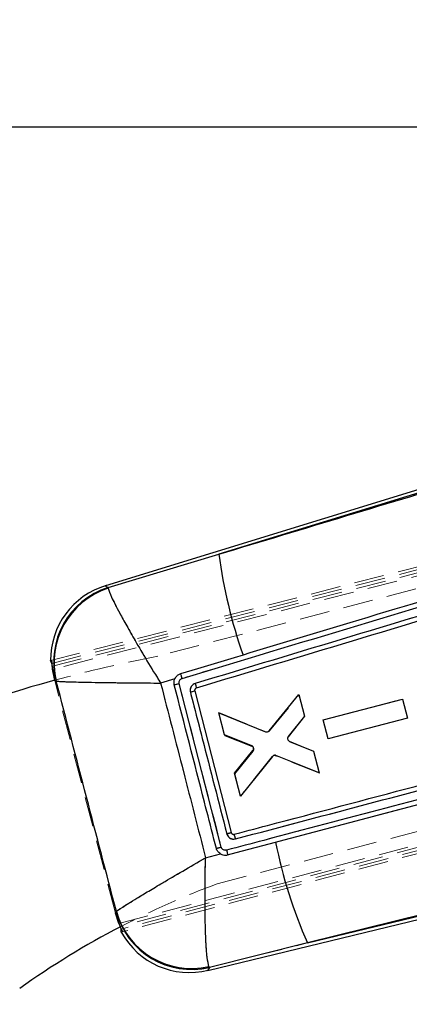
# Model space of a CAD drawing. Header units: millimetres. Extents: x 30 to 412, y 74 to 276.
# Tile 11 of 15: x 166 to 183, y 235 to 276. Entities that reach past the tile are written whole.
import ezdxf

# ---------------------------------------------------------------- set-up
doc = ezdxf.new("R2010")
doc.units = ezdxf.units.MM
doc.linetypes.add('HIDDEN', pattern=[1.905, 1.27, -0.635])
doc.layers.add('FORMATO', color=179, linetype='Continuous')
doc.styles.add('SLDTEXTSTYLE0', font='TXT', dxfattribs={"width": 0.75})
doc.dimstyles.new('SLDDIMSTYLE1', dxfattribs={"dimtxt": 3.5, "dimasz": 3.302, "dimexe": 0, "dimexo": 0.0625, "dimgap": 0.875, "dimtad": 1, "dimdec": 0, "dimlfac": 2, "dimrnd": 1e-09, "dimzin": 12, "dimdsep": 46, "dimtxsty": 'SLDTEXTSTYLE0', "dimsah": 1, "dimcen": 0.09, "dimadec": 0, "dimazin": 3, "dimtfac": 1, "dimtofl": 0, "dimtmove": 0, "dimatfit": 3, "dimfxl": 0, "dimfrac": 2, "dimtolj": 1, "dimtzin": 12, "dimarcsym": 0})

# ---------------------------------------------------------------- blocks, each defined once
blk = doc.blocks.new('_D_1')
at = {"layer": 'FORMATO'}
for p, q in [((208.452, 263.195), (234.274, 263.195)), ((233.274, 263.195), (233.274, 208.927)), ((153.574, 208.927), (234.274, 208.927))]:
    blk.add_line(p, q, dxfattribs=at)
for points in [[(233.274, 263.195), (232.766, 259.893), (233.782, 259.893)], [(233.274, 208.927), (233.782, 212.229), (232.766, 212.229)]]:
    blk.add_solid(points, dxfattribs=at)
at = {"layer": 'FORMATO', "insert": (228.762, 229.434), "char_height": 3.5, "attachment_point": 1, "rotation": 90, "style": 'SLDTEXTSTYLE0'}
blk.add_mtext('109', dxfattribs=at)
blk = doc.blocks.new('_D_2')
at = {"layer": 'FORMATO'}
for p, q in [((71.209, 214.69), (71.209, 272.885)), ((226.329, 256.648), (226.329, 272.885)), ((226.329, 271.885), (71.209, 271.885))]:
    blk.add_line(p, q, dxfattribs=at)
for points in [[(71.209, 271.885), (74.511, 271.377), (74.511, 272.393)], [(226.329, 271.885), (223.027, 272.393), (223.027, 271.377)]]:
    blk.add_solid(points, dxfattribs=at)
at = {"layer": 'FORMATO', "insert": (149.185, 276.397), "char_height": 3.5, "attachment_point": 1, "style": 'SLDTEXTSTYLE0'}
blk.add_mtext('310', dxfattribs=at)

msp = doc.modelspace()

# ---------------------------------------------------------------- linework, layer by layer
at = {"color": 7, "linetype": 'Continuous', "lineweight": 25}
for p, q in [((202.27257, 262.41579), (169.68873, 252.38608)), ((202.31233, 262.28659), (174.51157, 253.72917)), ((169.80852, 252.31146), (174.51157, 253.72917)), ((169.80852, 252.31146), (169.81085, 252.28201)), ((167.41656, 249.0882), (167.36057, 249.20365)), ((167.53603, 248.36713), (167.44905, 248.83909)), ((167.59355, 248.33863), (167.53603, 248.36713)), ((167.60182, 248.33273), (167.59355, 248.33863)), ((172.64439, 248.43665), (172.03784, 248.25101)), ((174.61435, 241.27647), (172.82821, 248.22848)), ((173.48548, 247.9143), (175.03142, 241.8931)), ((176.64479, 246.22036), (177.909, 247.76911)), ((177.909, 247.76911), (178.15155, 246.83782)), ((178.94234, 246.68649), (182.31648, 247.56661)), ((182.31648, 247.56661), (182.52647, 246.76034)), ((174.50825, 246.99123), (176.49869, 246.18302)), ((174.75527, 246.04284), (174.50825, 246.99123)), ((178.15155, 246.83782), (177.45858, 245.97005)), ((179.15235, 245.88018), (178.94234, 246.68649)), ((182.52647, 246.76034), (179.15235, 245.88018)), ((175.91007, 245.58224), (174.75527, 246.04284)), ((177.50938, 245.77263), (178.53813, 245.35352)), ((175.17728, 244.42255), (175.96151, 245.3832)), ((178.53813, 245.35352), (178.7762, 244.43941)), ((176.79017, 245.13487), (175.43323, 243.43986)), ((178.7762, 244.43941), (176.93608, 245.17338)), ((175.43323, 243.43986), (175.17728, 244.42255)), ((177.06738, 241.52556), (183.97734, 243.35571)), ((174.03998, 236.03437), (199.09572, 242.10017)), ((178.27694, 237.19919), (199.06277, 242.23128)), ((175.14689, 241.81793), (175.1564, 241.81995)), ((176.92043, 241.48663), (177.06738, 241.52556)), ((173.94632, 240.82209), (174.58768, 240.98392)), ((170.11485, 238.47325), (170.15152, 238.52827)), ((170.26754, 238.02309), (170.11485, 238.47325)), ((170.15152, 238.52827), (170.1567, 238.54038)), ((170.3675, 237.66152), (170.36039, 237.7897)), ((178.27694, 237.19919), (174.10779, 236.16134)), ((174.10779, 236.16134), (174.09003, 236.19587))]:
    msp.add_line(p, q, dxfattribs=at)
at = {"color": 7, "linetype": 'HIDDEN', "lineweight": 18}
for p, q in [((174.51157, 253.72917), (202.31233, 262.28659)), ((167.36057, 249.20365), (209.49162, 259.98895)), ((167.41656, 249.0882), (209.74587, 259.9385)), ((167.43763, 248.96532), (209.49998, 259.73303)), ((209.75417, 259.68318), (167.44905, 248.83909)), ((208.69159, 258.98063), (171.92015, 249.39621)), ((174.51157, 253.72917), (169.80852, 252.31146)), ((169.80852, 252.31146), (169.81085, 252.28201)), ((170.26754, 238.02309), (220.15906, 251.24313)), ((220.13733, 251.12478), (170.31902, 237.9073)), ((220.37482, 251.04231), (170.36039, 237.7897)), ((220.35356, 250.9235), (170.3675, 237.66152)), ((174.44236, 239.71952), (211.2138, 249.30394)), ((167.53603, 248.36713), (167.43763, 248.96532)), ((170.11485, 238.47325), (167.53603, 248.36713)), ((167.59355, 248.33863), (167.60182, 248.33273)), ((172.03784, 248.25101), (172.64439, 248.43665)), ((176.66422, 246.21639), (177.91194, 247.75521)), ((176.66422, 246.21639), (177.91194, 247.75521)), ((177.91194, 247.75521), (178.15037, 246.84119)), ((178.941, 246.69104), (182.31546, 247.56989)), ((182.31546, 247.56989), (182.52576, 246.76369)), ((174.76269, 246.01317), (174.50639, 246.99576)), ((174.50639, 246.99576), (176.51807, 246.17877)), ((178.15037, 246.84119), (177.4571, 245.97323)), ((179.1513, 245.88481), (178.941, 246.69104)), ((179.1513, 245.88481), (178.941, 246.69104)), ((182.52576, 246.76369), (179.1513, 245.88481)), ((175.91607, 245.55755), (174.76269, 246.01317)), ((177.50912, 245.77614), (178.53752, 245.35704)), ((177.50912, 245.77614), (178.53752, 245.35704)), ((175.18529, 244.39302), (175.96833, 245.35872)), ((178.53752, 245.35704), (178.78042, 244.42583)), ((176.77532, 245.12171), (175.43264, 243.44473)), ((178.78042, 244.42583), (176.92105, 245.16044)), ((178.78042, 244.42583), (176.92105, 245.16044)), ((189.55968, 244.83353), (177.06738, 241.52556)), ((175.43264, 243.44473), (175.18529, 244.39302)), ((199.06277, 242.23128), (178.27694, 237.19919)), ((175.14689, 241.81793), (175.1564, 241.81995)), ((177.06738, 241.52556), (176.92043, 241.48663)), ((174.58768, 240.98392), (173.94632, 240.82209)), ((170.31902, 237.9073), (170.11485, 238.47325)), ((170.1567, 238.54038), (170.15152, 238.52827)), ((174.10779, 236.16134), (178.27694, 237.19919)), ((174.10779, 236.16134), (174.09003, 236.19587))]:
    msp.add_line(p, q, dxfattribs=at)
at = {"color": 8, "linetype": 'Continuous', "lineweight": 25, "flags": 128}
for points in [[(169.68873, 252.38608), (169.70204, 252.37779), (169.80852, 252.31146)], [(174.10779, 236.16134), (174.04752, 236.04848), (174.03998, 236.03437)]]:
    msp.add_lwpolyline(points, dxfattribs=at)
at = {"color": 7, "linetype": 'HIDDEN', "lineweight": 18, "flags": 128}
for points in [[(169.80852, 252.31146), (169.70204, 252.37779), (169.68873, 252.38608)], [(198.73469, 247.84748), (186.97783, 244.73776), (186.96428, 244.73418), (175.22153, 241.6263)], [(178.27694, 237.19919), (185.66541, 239.03453), (199.03152, 242.35486)], [(174.03998, 236.03437), (174.04752, 236.04848), (174.10779, 236.16134)]]:
    msp.add_lwpolyline(points, dxfattribs=at)
at = {"color": 7, "linetype": 'Continuous', "lineweight": 25, "flags": 128}
for points in [[(175.53855, 249.44426), (175.15886, 249.32965), (173.60708, 248.86121), (172.88215, 248.64236)], [(199.03152, 242.35486), (185.66541, 239.03453), (178.27694, 237.19919)], [(174.87836, 240.94564), (175.24661, 241.0432), (176.92043, 241.48663)]]:
    msp.add_lwpolyline(points, dxfattribs=at)
at = {"color": 7, "linetype": 'Continuous', "lineweight": 25}
for centre, radius, start, end in [((196.18061, 256.65715), 21.86597, 187.695356, 199.260779), ((170.65919, 249.23331), 3.29875, 106.586113, 180.489991), ((170.80381, 249.15268), 3.31187, 107.488931, 194.229139), ((170.82641, 249.12151), 3.31966, 107.813686, 193.745429), ((183.1344, 191.54823), 58.92494, 105.3456707, 116.2703634), ((166.83361, 271.53667), 24.06672, 283.911068, 284.42323), ((169.53833, 262.70565), 15.30895, 284.228932, 284.941504), ((169.59284, 260.65021), 20.01393, 283.911813, 284.530816), ((197.42252, 245.61504), 20.91362, 191.385109, 203.728902), ((173.35071, 239.38577), 3.31212, 195.004635, 283.213392), ((173.35536, 239.43502), 3.32142, 195.625835, 282.779101), ((187.07743, 205.77552), 36.21933, 117.546977, 125.488339), ((173.2638, 239.2405), 3.29875, 208.59056, 284.012589)]:
    msp.add_arc(centre, radius, start, end, dxfattribs=at)
at = {"color": 7, "linetype": 'HIDDEN', "lineweight": 18}
for centre, radius, start, end in [((196.18061, 256.65715), 21.86597, 187.695356, 199.260779), ((170.80381, 249.15268), 3.31187, 107.488931, 194.229139), ((170.82641, 249.12151), 3.31966, 107.813686, 193.745429), ((183.1344, 191.54823), 58.92494, 100.9711235, 105.3456707), ((167.07076, 270.41587), 22.92182, 284.009224, 284.546953), ((169.09708, 264.88335), 17.52732, 283.877324, 284.499697), ((172.84642, 247.8011), 6.75991, 283.328153, 285.160917), ((197.42252, 245.61504), 20.91362, 191.385109, 203.728902), ((187.07743, 205.77552), 36.21933, 110.416924, 117.546977), ((173.35071, 239.38577), 3.31212, 195.004635, 283.213392), ((173.35536, 239.43502), 3.32142, 195.625835, 282.779101)]:
    msp.add_arc(centre, radius, start, end, dxfattribs=at)
at = {"color": 7, "linetype": 'Continuous', "lineweight": 25}
for points, knots in [([(174.51157, 253.72917), (178.135, 254.82326), (186.76307, 257.42849), (195.39132, 260.03428), (200.39607, 261.54575)], [0, 0, 0, 0, 0.41995867, 1, 1, 1, 1]), ([(172.95299, 248.45057), (177.92784, 249.95141), (187.12895, 252.72726), (196.33105, 255.50101), (200.55777, 256.77506)], [0, 0, 0, 0, 0.54067913, 1, 1, 1, 1]), ([(200.48627, 256.97075), (200.36531, 256.93427), (199.72702, 256.74181), (197.0194, 255.92537), (190.33579, 253.90964), (182.65818, 251.59325), (177.05007, 249.9005), (175.53855, 249.44426)], [0, 0, 0, 0, 0.01454467, 0.07675056, 0.3255745, 0.81822554, 1, 1, 1, 1]), ([(199.97124, 256.2139), (195.55659, 254.88317), (186.73503, 252.22405), (177.9144, 249.56302), (173.50796, 248.23368)], [0, 0, 0, 0, 0.50043849, 1, 1, 1, 1]), ([(200.01652, 256.02076), (195.60596, 254.69064), (186.78484, 252.0304), (177.96471, 249.36811), (173.55465, 248.03696)], [0, 0, 0, 0, 0.49999983, 1, 1, 1, 1]), ([(169.81085, 252.28201), (169.84212, 252.18066), (169.90376, 251.98089), (170.22763, 251.34821), (170.59007, 250.68871), (170.97636, 250.01274), (171.45996, 249.19405), (171.83908, 248.57226), (172.03611, 248.2538), (172.03784, 248.25101)], [0, 0, 0, 0, 0.21230537, 0.41844348, 0.54278263, 0.67117075, 0.8306929, 0.99851461, 1, 1, 1, 1]), ([(167.44905, 248.83909), (167.44597, 248.86754), (167.4398, 248.92447), (167.43173, 249.0002), (167.42476, 249.05675), (167.4198, 249.08299), (167.41731, 249.087), (167.41656, 249.0882)], [0, 0, 0, 0, 0.22770792, 0.45545964, 0.68193129, 0.90468661, 1, 1, 1, 1]), ([(170.1567, 238.54038), (169.73414, 240.1598), (168.88245, 243.4239), (168.03089, 246.68803), (167.60182, 248.33273)], [0, 0, 0, 0, 0.4961315, 1, 1, 1, 1]), ([(167.60182, 248.33273), (167.68597, 248.3259), (167.85184, 248.31245), (168.51962, 248.29466), (169.24324, 248.28092), (170.00134, 248.2697), (170.93699, 248.25914), (171.66069, 248.25343), (172.03456, 248.25103), (172.03784, 248.25101)], [0, 0, 0, 0, 0.21230421, 0.41844218, 0.54278107, 0.6711698, 0.83069228, 0.99851429, 1, 1, 1, 1]), ([(172.61962, 248.17582), (172.61297, 248.21907), (172.59966, 248.30556), (172.62455, 248.39382), (172.64358, 248.4349), (172.64439, 248.43665)], [0, 0, 0, 0, 0.48908072, 0.97815918, 1, 1, 1, 1]), ([(172.88214, 248.64236), (172.84371, 248.62657), (172.76497, 248.59421), (172.68669, 248.51513), (172.65525, 248.45681), (172.64439, 248.43665)], [0, 0, 0, 0, 0.38413841, 0.78718892, 1, 1, 1, 1]), ([(172.82821, 248.22848), (172.8261, 248.23907), (172.81993, 248.26996), (172.82554, 248.32314), (172.8518, 248.38011), (172.89535, 248.42663), (172.93378, 248.44259), (172.95299, 248.45057)], [0, 0, 0, 0, 0.11541389, 0.33659245, 0.55778329, 0.77899225, 1, 1, 1, 1]), ([(172.95321, 248.45065), (172.94526, 248.47614), (172.92936, 248.52714), (172.90694, 248.59089), (172.88947, 248.63428), (172.88448, 248.63968), (172.88203, 248.64233)], [0, 0, 0, 0, 0.25254054, 0.50506955, 0.75760961, 1, 1, 1, 1]), ([(172.03784, 248.25101), (172.36075, 246.99536), (172.99754, 244.51921), (173.63307, 242.04274), (173.94632, 240.82209)], [0, 0, 0, 0, 0.50709776, 1, 1, 1, 1]), ([(174.40475, 241.22335), (174.37113, 241.35444), (174.20304, 242.00989), (173.6085, 244.32751), (173.0467, 246.51382), (172.61962, 248.17582)], [0, 0, 0, 0, 0.05656161, 0.28280772, 1, 1, 1, 1]), ([(173.50796, 248.23368), (173.49152, 248.22774), (173.44295, 248.21019), (173.37276, 248.15718), (173.31452, 248.07139), (173.28561, 247.96951), (173.296, 247.90088), (173.30123, 247.86636)], [0, 0, 0, 0, 0.113064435, 0.334204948, 0.555238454, 0.776206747, 1, 1, 1, 1]), ([(173.30123, 247.86636), (173.3349, 247.73528), (173.50328, 247.0799), (174.01897, 245.07266), (174.50102, 243.1965), (174.84835, 241.84464)], [0, 0, 0, 0, 0.06530122, 0.32650689, 1, 1, 1, 1]), ([(173.55465, 248.03696), (173.54403, 248.03255), (173.52279, 248.02374), (173.49873, 247.99804), (173.48416, 247.96654), (173.48102, 247.93717), (173.48435, 247.92011), (173.48548, 247.9143)], [0, 0, 0, 0, 0.22112778, 0.44225832, 0.66365632, 0.88556526, 1, 1, 1, 1]), ([(173.50796, 248.23368), (173.51544, 248.20828), (173.53041, 248.15747), (173.54696, 248.09283), (173.55653, 248.04703), (173.55519, 248.04029), (173.55452, 248.03692)], [0, 0, 0, 0, 0.2499939, 0.49999989, 0.75000212, 1, 1, 1, 1]), ([(175.1564, 241.81995), (175.23981, 241.84205), (175.84533, 242.00247), (178.53924, 242.71613), (186.29295, 244.76986), (193.52504, 246.68378), (198.66855, 248.04498)], [0, 0, 0, 0, 0.010643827, 0.077263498, 0.343742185, 1, 1, 1, 1]), ([(199.05902, 247.55255), (194.96536, 246.46993), (187.41938, 244.4743), (179.34659, 242.33772), (175.3673, 241.28425), (174.84003, 241.14466)], [0, 0, 0, 0, 0.50706231, 0.9346842, 1, 1, 1, 1]), ([(175.22153, 241.6263), (179.14025, 242.6636), (186.97769, 244.7382), (194.81569, 246.81105), (198.73469, 247.84748)], [0, 0, 0, 0, 0.50000004, 1, 1, 1, 1]), ([(176.49869, 246.18302), (176.51251, 246.17895), (176.54016, 246.17081), (176.58359, 246.17703), (176.61992, 246.19425), (176.63731, 246.21251), (176.64479, 246.22036)], [0, 0, 0, 0, 0.26621958, 0.53245199, 0.79884597, 1, 1, 1, 1]), ([(177.45858, 245.97005), (177.45078, 245.95777), (177.43518, 245.9332), (177.42985, 245.898), (177.43179, 245.87814), (177.43232, 245.87266)], [0, 0, 0, 0, 0.41992132, 0.83983132, 1, 1, 1, 1]), ([(177.43232, 245.87266), (177.43475, 245.86195), (177.44041, 245.83701), (177.46309, 245.80291), (177.48926, 245.78198), (177.5059, 245.77425), (177.50938, 245.77263)], [0, 0, 0, 0, 0.24925999, 0.58071468, 0.91224904, 1, 1, 1, 1]), ([(175.98965, 245.47381), (175.98698, 245.48815), (175.98164, 245.51682), (175.95616, 245.55331), (175.92989, 245.57345), (175.91337, 245.58078), (175.91007, 245.58224)], [0, 0, 0, 0, 0.307507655, 0.614978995, 0.922952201, 1, 1, 1, 1]), ([(175.96151, 245.3832), (175.96946, 245.39533), (175.98538, 245.41958), (175.99071, 245.45252), (175.98982, 245.47035), (175.98965, 245.47381)], [0, 0, 0, 0, 0.446238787, 0.892483, 1, 1, 1, 1]), ([(176.93608, 245.17338), (176.92227, 245.17737), (176.89463, 245.18533), (176.85133, 245.17888), (176.815, 245.16142), (176.79769, 245.14291), (176.79017, 245.13487)], [0, 0, 0, 0, 0.2653278, 0.53064835, 0.79612856, 1, 1, 1, 1]), ([(174.84835, 241.84464), (174.8563, 241.84671), (174.88818, 241.85502), (174.93982, 241.86855), (174.99115, 241.8821), (175.02498, 241.89115), (175.02927, 241.89245), (175.03142, 241.8931)], [0, 0, 0, 0, 0.0815152, 0.32694805, 0.55129789, 0.77565151, 1, 1, 1, 1]), ([(174.84835, 241.84464), (174.85399, 241.82709), (174.87012, 241.77686), (174.92164, 241.70426), (175.00325, 241.64466), (175.09929, 241.61434), (175.17362, 241.61488), (175.2142, 241.62455), (175.22153, 241.6263)], [0, 0, 0, 0, 0.11519922, 0.32968356, 0.54416723, 0.73806364, 0.95271526, 1, 1, 1, 1]), ([(175.03142, 241.8931), (175.03549, 241.8822), (175.04364, 241.86039), (175.06867, 241.83512), (175.09984, 241.81931), (175.12734, 241.8155), (175.1428, 241.81742), (175.14689, 241.81793)], [0, 0, 0, 0, 0.22977788, 0.4595446, 0.68899734, 0.91782762, 1, 1, 1, 1]), ([(175.22153, 241.6263), (175.21452, 241.65204), (175.20051, 241.70354), (175.18024, 241.76792), (175.16392, 241.81214), (175.15889, 241.81736), (175.1564, 241.81995)], [0, 0, 0, 0, 0.25100481, 0.50201653, 0.75302056, 1, 1, 1, 1]), ([(174.58768, 240.98392), (174.56003, 241.00272), (174.4964, 241.04601), (174.43448, 241.13241), (174.41286, 241.19854), (174.40475, 241.22335)], [0, 0, 0, 0, 0.32433398, 0.74653364, 1, 1, 1, 1]), ([(174.84003, 241.14466), (174.8267, 241.14207), (174.79302, 241.13551), (174.73724, 241.14365), (174.68104, 241.1722), (174.63609, 241.21779), (174.62155, 241.25704), (174.61435, 241.27647)], [0, 0, 0, 0, 0.14063285, 0.35532211, 0.56997859, 0.78713522, 1, 1, 1, 1]), ([(170.1567, 238.54038), (170.22284, 238.58926), (170.35488, 238.68683), (170.90884, 239.0303), (171.52209, 239.40045), (172.17142, 239.78682), (172.98004, 240.26199), (173.61473, 240.63062), (173.94348, 240.82045), (173.94632, 240.82209)], [0, 0, 0, 0, 0.2064459, 0.41210641, 0.53849664, 0.66491045, 0.82737508, 0.99850942, 1, 1, 1, 1]), ([(174.09003, 236.19587), (174.06324, 236.30015), (174.00975, 236.50831), (173.96216, 237.21039), (173.93645, 237.96142), (173.92414, 238.74218), (173.92477, 239.69893), (173.93703, 240.43854), (173.94624, 240.8188), (173.94632, 240.82209)], [0, 0, 0, 0, 0.20644636, 0.41210698, 0.53849708, 0.6649112, 0.827376, 0.99850957, 1, 1, 1, 1]), ([(174.58768, 240.98392), (174.61901, 240.96919), (174.68972, 240.93595), (174.79266, 240.92786), (174.85672, 240.94115), (174.87836, 240.94564)], [0, 0, 0, 0, 0.34498335, 0.77873764, 1, 1, 1, 1]), ([(174.84003, 241.14466), (174.84354, 241.13112), (174.85292, 241.09489), (174.86589, 241.03933), (174.87612, 240.98822), (174.88104, 240.95349), (174.87925, 240.94825), (174.87836, 240.94564)], [0, 0, 0, 0, 0.13279403, 0.3553223, 0.57121029, 0.78709234, 1, 1, 1, 1]), ([(170.36039, 237.7897), (170.35987, 237.7943), (170.35884, 237.8035), (170.34188, 237.84724), (170.31638, 237.9081), (170.28979, 237.97042), (170.27319, 238.00971), (170.26754, 238.02309)], [0, 0, 0, 0, 0.219329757, 0.438615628, 0.659396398, 0.883971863, 1, 1, 1, 1])]:
    msp.add_open_spline(points, degree=3, knots=knots, dxfattribs=at)
at = {"color": 7, "linetype": 'HIDDEN', "lineweight": 18}
for points, knots in [([(200.39607, 261.54575), (195.39132, 260.03428), (186.76307, 257.42849), (178.135, 254.82326), (174.51157, 253.72917)], [0, 0, 0, 0, 0.58004133, 1, 1, 1, 1]), ([(200.55774, 256.77505), (195.58237, 255.27531), (186.38032, 252.5015), (177.17927, 249.72561), (172.95305, 248.45059)], [0, 0, 0, 0, 0.540679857, 1, 1, 1, 1]), ([(173.50796, 248.23368), (177.9144, 249.56302), (186.73503, 252.22405), (195.55659, 254.88317), (199.97124, 256.2139)], [0, 0, 0, 0, 0.49956151, 1, 1, 1, 1]), ([(169.81085, 252.28201), (169.84212, 252.18066), (169.90376, 251.98089), (170.22763, 251.34821), (170.59007, 250.68871), (170.97636, 250.01274), (171.45996, 249.19405), (171.83908, 248.57226), (172.03611, 248.2538), (172.03784, 248.25101)], [0, 0, 0, 0, 0.21230537, 0.41844348, 0.54278263, 0.67117075, 0.8306929, 0.99851461, 1, 1, 1, 1]), ([(167.4134, 249.21717), (167.4134, 249.21717), (167.41342, 249.21718), (167.41349, 249.21719), (167.41378, 249.21724), (167.41495, 249.21676), (167.4177, 249.21051), (167.42177, 249.183), (167.42647, 249.1269), (167.4316, 249.05191), (167.43558, 248.99465), (167.43763, 248.96532)], [0, 0, 0, 0, 0.00044076, 0.00220352, 0.00925458, 0.03746721, 0.15076708, 0.35767971, 0.56521442, 0.77729705, 1, 1, 1, 1]), ([(167.60182, 248.33273), (168.03089, 246.68803), (168.88245, 243.4239), (169.73414, 240.1598), (170.1567, 238.54038)], [0, 0, 0, 0, 0.5038685, 1, 1, 1, 1]), ([(167.60182, 248.33273), (167.68597, 248.3259), (167.85184, 248.31245), (168.51962, 248.29466), (169.24324, 248.28092), (170.00134, 248.2697), (170.93699, 248.25914), (171.66069, 248.25343), (172.03456, 248.25103), (172.03784, 248.25101)], [0, 0, 0, 0, 0.21230421, 0.41844218, 0.54278107, 0.6711698, 0.83069228, 0.99851429, 1, 1, 1, 1]), ([(172.95305, 248.45059), (172.94289, 248.44691), (172.91331, 248.43617), (172.87083, 248.40377), (172.83585, 248.35174), (172.81879, 248.29044), (172.82501, 248.24935), (172.82811, 248.22888)], [0, 0, 0, 0, 0.11578835, 0.33724683, 0.55866949, 0.78005806, 1, 1, 1, 1]), ([(172.95305, 248.45059), (172.94512, 248.47609), (172.92926, 248.52711), (172.90687, 248.59087), (172.8894, 248.63425), (172.88434, 248.63963), (172.88187, 248.64227)], [0, 0, 0, 0, 0.25253836, 0.5050719, 0.75761022, 1, 1, 1, 1]), ([(173.94632, 240.82209), (173.63307, 242.04274), (172.99754, 244.51921), (172.36075, 246.99536), (172.03784, 248.25101)], [0, 0, 0, 0, 0.49290224, 1, 1, 1, 1]), ([(172.82811, 248.22888), (173.42308, 245.91171), (174.01816, 243.59415), (174.61425, 241.27685), (174.61435, 241.27647)], [0, 0, 0, 0, 0.99983335, 1, 1, 1, 1]), ([(173.30091, 247.86763), (173.29585, 247.90174), (173.28574, 247.96994), (173.31451, 248.07139), (173.37276, 248.15718), (173.44295, 248.21019), (173.49152, 248.22774), (173.50796, 248.23368)], [0, 0, 0, 0, 0.22161307, 0.44320201, 0.66485635, 0.88661799, 1, 1, 1, 1]), ([(174.84835, 241.84464), (174.81468, 241.97571), (174.64629, 242.63109), (174.13045, 244.63875), (173.64832, 246.51534), (173.3009, 247.86763)], [0, 0, 0, 0, 0.06528776, 0.32643801, 1, 1, 1, 1]), ([(173.50796, 248.23368), (173.51544, 248.20828), (173.53041, 248.15747), (173.54696, 248.09283), (173.55653, 248.04703), (173.55519, 248.04029), (173.55452, 248.03692)], [0, 0, 0, 0, 0.2499939, 0.49999989, 0.75000212, 1, 1, 1, 1]), ([(174.84003, 241.14466), (178.81937, 242.198), (184.36791, 243.6667), (192.44099, 245.80244), (196.53467, 246.885), (199.05904, 247.55256)], [0, 0, 0, 0, 0.49293768, 0.68732061, 1, 1, 1, 1]), ([(176.51807, 246.17877), (176.53187, 246.17471), (176.55945, 246.16657), (176.60279, 246.17275), (176.63922, 246.19), (176.65665, 246.2084), (176.66422, 246.21639)], [0, 0, 0, 0, 0.26530221, 0.53060386, 0.79607689, 1, 1, 1, 1]), ([(177.4571, 245.97323), (177.45109, 245.96406), (177.4371, 245.94265), (177.42827, 245.90262), (177.4314, 245.86923), (177.43742, 245.8519), (177.43866, 245.84832)], [0, 0, 0, 0, 0.24929477, 0.58142025, 0.91341543, 1, 1, 1, 1]), ([(175.98485, 245.49221), (175.9775, 245.50471), (175.96279, 245.52972), (175.93563, 245.54907), (175.91926, 245.55616), (175.91607, 245.55755)], [0, 0, 0, 0, 0.44595594, 0.89184236, 1, 1, 1, 1]), ([(175.96833, 245.35872), (175.97625, 245.37103), (175.99208, 245.39565), (175.99856, 245.43984), (175.99317, 245.47247), (175.9862, 245.48901), (175.98485, 245.49221)], [0, 0, 0, 0, 0.3089464, 0.61791648, 0.92604982, 1, 1, 1, 1]), ([(176.92105, 245.16044), (176.90719, 245.16437), (176.87946, 245.17225), (176.83609, 245.16562), (176.79992, 245.14805), (176.78272, 245.12963), (176.77532, 245.12171)], [0, 0, 0, 0, 0.26625364, 0.53251253, 0.79891076, 1, 1, 1, 1]), ([(175.03142, 241.8931), (175.02927, 241.89245), (175.02498, 241.89115), (174.99115, 241.8821), (174.93982, 241.86855), (174.88818, 241.85502), (174.8563, 241.84671), (174.84835, 241.84464)], [0, 0, 0, 0, 0.22434849, 0.44870211, 0.67305195, 0.9184848, 1, 1, 1, 1]), ([(175.22153, 241.6263), (175.21747, 241.62529), (175.18023, 241.61603), (175.10608, 241.61281), (175.00289, 241.64359), (174.91663, 241.70867), (174.8676, 241.78283), (174.85288, 241.8301), (174.84835, 241.84464)], [0, 0, 0, 0, 0.026315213, 0.241045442, 0.455800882, 0.690180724, 0.904720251, 1, 1, 1, 1]), ([(175.1564, 241.81995), (175.15889, 241.81736), (175.16392, 241.81214), (175.18024, 241.76792), (175.20051, 241.70354), (175.21452, 241.65204), (175.22153, 241.6263)], [0, 0, 0, 0, 0.24697944, 0.49798347, 0.74899519, 1, 1, 1, 1]), ([(174.61435, 241.27647), (174.62155, 241.25704), (174.63609, 241.21779), (174.68104, 241.1722), (174.73724, 241.14365), (174.79302, 241.13551), (174.8267, 241.14207), (174.84003, 241.14466)], [0, 0, 0, 0, 0.21286478, 0.43002141, 0.64467789, 0.85936715, 1, 1, 1, 1]), ([(170.1567, 238.54038), (170.21802, 238.58599), (170.33573, 238.67352), (170.82437, 238.97824), (171.37892, 239.31456), (172.03213, 239.70452), (172.80055, 240.15694), (173.48324, 240.5543), (173.84453, 240.76331), (173.94348, 240.82045), (173.94632, 240.82209)], [0, 0, 0, 0, 0.19675763, 0.37770047, 0.50530724, 0.63293982, 0.80984636, 0.9480609, 0.99851003, 1, 1, 1, 1]), ([(174.09003, 236.19587), (174.06442, 236.29329), (174.01525, 236.48031), (173.96857, 237.10415), (173.94105, 237.78745), (173.92523, 238.5762), (173.92352, 239.48765), (173.93428, 240.28549), (173.94347, 240.70434), (173.94624, 240.8188), (173.94632, 240.82209)], [0, 0, 0, 0, 0.19675793, 0.37770064, 0.50530793, 0.63294098, 0.80984747, 0.94806081, 0.99851018, 1, 1, 1, 1]), ([(174.87836, 240.94564), (174.87925, 240.94825), (174.88104, 240.95349), (174.87612, 240.98822), (174.86589, 241.03933), (174.85292, 241.09489), (174.84354, 241.13112), (174.84003, 241.14466)], [0, 0, 0, 0, 0.21290766, 0.42878971, 0.6446777, 0.86720597, 1, 1, 1, 1]), ([(170.31902, 237.9073), (170.33131, 237.88111), (170.3559, 237.82873), (170.38869, 237.75914), (170.41214, 237.70703), (170.4222, 237.68002), (170.42089, 237.67679), (170.42039, 237.67555)], [0, 0, 0, 0, 0.21932027, 0.4386984, 0.65612303, 0.86836998, 1, 1, 1, 1])]:
    msp.add_open_spline(points, degree=3, knots=knots, dxfattribs=at)

# ---------------------------------------------------------------- dimensions: what is measured, and where the dimension line sits
at = {"layer": 'FORMATO'}
dim = msp.add_linear_dim(base=(71.20866, 271.88523), p1=(226.32878, 255.64791), p2=(71.20866, 213.6897), dimstyle='SLDDIMSTYLE1', dxfattribs=at)
dim.commit()
dim.dimension.update_dxf_attribs({"geometry": '_D_2', "text_midpoint": (153.06401, 271.88523), "dimtype": 160})
dim = msp.add_linear_dim(base=(233.27363, 208.9272), p1=(207.45168, 263.19486), p2=(152.57363, 208.9272), angle=90, dimstyle='SLDDIMSTYLE1', dxfattribs=at)
dim.commit()
dim.dimension.update_dxf_attribs({"geometry": '_D_1', "text_midpoint": (233.27363, 233.31347), "dimtype": 160})

doc.saveas('drawing.dxf')
